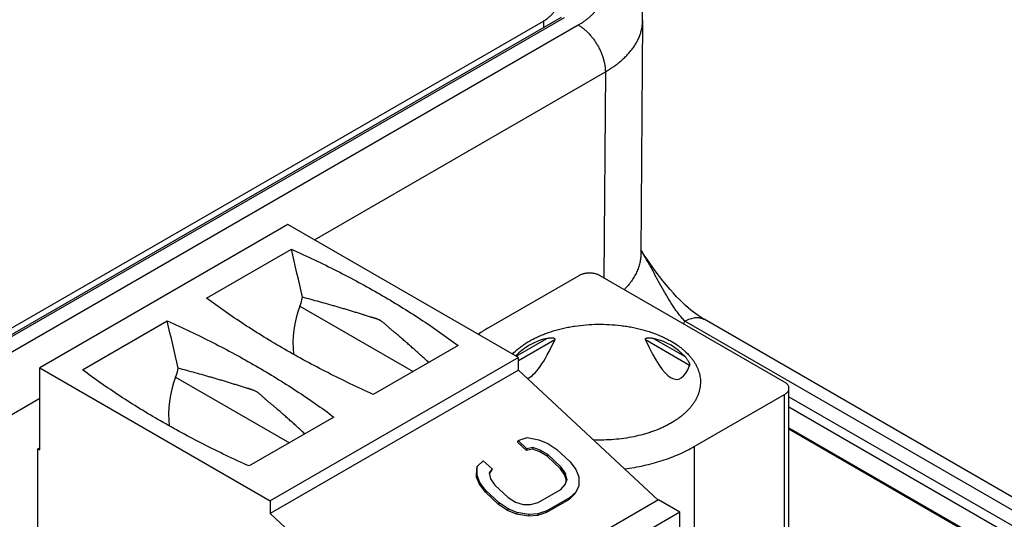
# Model space of a CAD drawing. Header units: inches. Extents: x 0 to 34, y 0 to 22.
# Tile 52 of 64: x 29.529 to 30.302, y 15.879 to 16.271. Entities that reach past the tile are written whole.
import ezdxf

# ---------------------------------------------------------------- set-up
doc = ezdxf.new("R2010")
doc.units = ezdxf.units.IN
doc.header["$LTSCALE"] = 1.87
doc.header["$MEASUREMENT"] = 0
doc.layers.get('0').update_dxf_attribs({"linetype": 'CONTINUOUS'})

msp = doc.modelspace()

# ---------------------------------------------------------------- linework, layer by layer
at = {"color": 7, "linetype": 'CONTINUOUS'}
for p, q in [((27.6521, 14.94917), (29.94001, 16.27017)), ((29.95383, 16.27303), (27.66141, 14.94943)), ((29.95629, 16.27278), (27.66388, 14.94918)), ((27.67376, 14.94277), (29.9674, 16.26707)), ((29.94001, 16.27017), (29.94001, 16.26505)), ((30.0179, 16.27076), (30.01653, 16.08761)), ((29.76023, 16.09847), (29.98862, 16.23033)), ((29.98862, 16.23033), (29.9874, 16.06857)), ((29.73954, 16.11041), (29.54467, 15.99789)), ((29.92049, 16.00593), (29.73954, 16.11041)), ((29.67565, 16.05263), (29.74218, 16.09104)), ((29.96782, 16.07023), (29.8969, 16.02928)), ((30.12928, 15.98665), (29.98452, 16.07023)), ((29.74891, 16.04639), (29.83773, 15.99511)), ((30.78521, 15.62076), (30.06606, 16.03599)), ((29.57821, 15.99637), (29.64475, 16.03478)), ((30.77021, 15.61928), (30.05106, 16.0345)), ((29.91851, 16.00708), (29.94261, 16.02099)), ((29.94889, 16.01979), (29.92049, 16.00339)), ((30.05474, 15.99982), (30.02015, 16.01979)), ((30.02643, 16.02099), (30.05118, 16.00671)), ((29.87303, 16.0155), (29.80649, 15.97708)), ((29.92049, 16.00593), (29.72562, 15.89342)), ((29.92049, 15.99597), (29.92049, 16.00593)), ((29.54467, 15.99789), (29.72562, 15.89342)), ((29.54467, 15.93361), (29.54467, 15.99789)), ((29.65137, 15.99069), (29.74071, 15.9391)), ((29.92049, 15.99597), (29.72562, 15.88345)), ((29.92049, 15.99597), (30.03008, 15.89401)), ((30.13274, 15.76114), (30.13274, 15.98183)), ((27.69498, 14.90602), (29.54467, 15.974)), ((30.05836, 15.93606), (30.12928, 15.977)), ((30.12928, 15.76164), (30.12928, 15.977)), ((30.13274, 15.97521), (30.7591, 15.61357)), ((30.13274, 15.96725), (30.75562, 15.60761)), ((29.77559, 15.95924), (29.70905, 15.92082)), ((30.13274, 15.95075), (30.75537, 15.59126)), ((29.92006, 15.94073), (29.92714, 15.94307)), ((29.92714, 15.94307), (29.93652, 15.94149)), ((30.74283, 15.59735), (30.13274, 15.94961)), ((29.54327, 15.93441), (29.54467, 15.93521)), ((29.92006, 15.94073), (29.91965, 15.93943)), ((29.92661, 15.93295), (29.91965, 15.93943)), ((29.92702, 15.93425), (29.92006, 15.94073)), ((29.93173, 15.93523), (29.92702, 15.93425)), ((29.93173, 15.93523), (29.93132, 15.93393)), ((29.93758, 15.93336), (29.93173, 15.93523)), ((29.93652, 15.94149), (29.94353, 15.93854)), ((29.94353, 15.93854), (29.95051, 15.93383)), ((30.05836, 15.93606), (30.05836, 15.74962)), ((29.54327, 15.93441), (29.54467, 15.93361)), ((29.54327, 15.82511), (29.54327, 15.93441)), ((29.92702, 15.93425), (29.92661, 15.93295)), ((29.93132, 15.93393), (29.92661, 15.93295)), ((29.93717, 15.93206), (29.93132, 15.93393)), ((29.93758, 15.93336), (29.93717, 15.93206)), ((29.943, 15.92842), (29.93717, 15.93206)), ((29.9434, 15.92972), (29.93758, 15.93336)), ((29.9434, 15.92972), (29.943, 15.92842)), ((29.95344, 15.91871), (29.943, 15.92842)), ((29.95384, 15.92001), (29.9434, 15.92972)), ((29.95051, 15.93383), (29.96095, 15.92412)), ((29.88754, 15.91214), (29.88764, 15.9192)), ((29.88805, 15.9205), (29.88764, 15.9192)), ((29.88795, 15.91345), (29.88805, 15.9205)), ((29.88805, 15.9205), (29.89281, 15.925)), ((29.89281, 15.925), (29.89977, 15.91852)), ((29.95384, 15.92001), (29.95344, 15.91871)), ((29.9573, 15.91501), (29.95384, 15.92001)), ((29.96095, 15.92412), (29.96557, 15.91804)), ((29.88795, 15.91345), (29.88754, 15.91214)), ((29.88981, 15.90646), (29.88754, 15.91214)), ((29.89022, 15.90776), (29.88795, 15.91345)), ((29.89977, 15.91852), (29.89737, 15.91539)), ((29.89737, 15.91539), (29.89849, 15.91079)), ((29.89936, 15.91722), (29.89752, 15.91481)), ((29.89977, 15.91852), (29.89936, 15.91722)), ((29.95689, 15.91371), (29.95344, 15.91871)), ((29.9573, 15.91501), (29.95689, 15.91371)), ((29.958, 15.9091), (29.95689, 15.91371)), ((29.95841, 15.91041), (29.9573, 15.91501)), ((29.96557, 15.91804), (29.96784, 15.91235)), ((29.96784, 15.91235), (29.96774, 15.9053)), ((29.89022, 15.90776), (29.88981, 15.90646)), ((29.89443, 15.90038), (29.88981, 15.90646)), ((29.89483, 15.90168), (29.89022, 15.90776)), ((29.89849, 15.91079), (29.90194, 15.90579)), ((29.90194, 15.90579), (29.91238, 15.89607)), ((29.9536, 15.90238), (29.95717, 15.90619)), ((29.95715, 15.9062), (29.958, 15.9091)), ((29.95717, 15.90619), (29.95841, 15.91041)), ((29.95841, 15.91041), (29.958, 15.9091)), ((29.96733, 15.904), (29.96491, 15.8991)), ((29.96774, 15.9053), (29.96532, 15.9004)), ((29.96774, 15.9053), (29.96733, 15.904)), ((29.89483, 15.90168), (29.89443, 15.90038)), ((29.90487, 15.89067), (29.89443, 15.90038)), ((29.90527, 15.89197), (29.89483, 15.90168)), ((29.91238, 15.89607), (29.9182, 15.89244)), ((29.93583, 15.89212), (29.9536, 15.90238)), ((29.96491, 15.8991), (29.96015, 15.8946)), ((29.96532, 15.9004), (29.96056, 15.8959)), ((29.96532, 15.9004), (29.96491, 15.8991)), ((29.72562, 15.89342), (29.72562, 15.88345)), ((30.03045, 15.89422), (29.83558, 15.78171)), ((29.90527, 15.89197), (29.90487, 15.89067)), ((29.91185, 15.88595), (29.90487, 15.89067)), ((29.91226, 15.88726), (29.90527, 15.89197)), ((29.9182, 15.89244), (29.92405, 15.89057)), ((29.92405, 15.89057), (29.92993, 15.89046)), ((29.92993, 15.89046), (29.93583, 15.89212)), ((29.96015, 15.8946), (29.94238, 15.88434)), ((29.96056, 15.8959), (29.94279, 15.88564)), ((29.96056, 15.8959), (29.96015, 15.8946)), ((30.04716, 15.88458), (30.03045, 15.89422)), ((29.72562, 15.88345), (29.83558, 15.78114)), ((30.04716, 15.88458), (29.85229, 15.77206)), ((29.91226, 15.88726), (29.91185, 15.88595)), ((29.91886, 15.88301), (29.91185, 15.88595)), ((29.91927, 15.88431), (29.91226, 15.88726)), ((29.91927, 15.88431), (29.91886, 15.88301)), ((29.92824, 15.88142), (29.91886, 15.88301)), ((29.92864, 15.88273), (29.91927, 15.88431)), ((29.92864, 15.88273), (29.92824, 15.88142)), ((29.9353, 15.882), (29.92824, 15.88142)), ((29.9357, 15.8833), (29.92864, 15.88273)), ((29.94238, 15.88434), (29.9353, 15.882)), ((29.9357, 15.8833), (29.9353, 15.882)), ((29.94279, 15.88564), (29.9357, 15.8833)), ((29.94279, 15.88564), (29.94238, 15.88434)), ((30.04716, 15.68207), (30.04716, 15.88458))]:
    msp.add_line(p, q, dxfattribs=at)
for points in [[(30.0179, 16.27075), (30.01788, 16.2729), (30.01772, 16.27566), (30.01741, 16.27842), (30.01696, 16.28118), (30.01636, 16.28392), (30.01562, 16.28666), (30.01473, 16.28938), (30.01368, 16.29209), (30.01249, 16.29477), (30.01113, 16.29744), (30.00962, 16.30008), (30.00795, 16.30268), (30.00612, 16.30526), (30.00411, 16.30779), (30.00194, 16.31029), (29.9996, 16.31273), (29.99709, 16.31511), (29.99441, 16.31742), (29.99158, 16.31966), (29.9886, 16.32181), (29.98549, 16.32386), (29.98241, 16.32572)], [(30.06606, 16.03599), (30.06468, 16.03681), (30.06309, 16.03782), (30.06139, 16.03897), (30.05961, 16.04025), (30.05773, 16.04167), (30.05576, 16.04325), (30.0537, 16.04499), (30.05155, 16.0469), (30.04931, 16.04899), (30.04699, 16.05127), (30.04457, 16.05375), (30.04205, 16.05647), (30.03941, 16.05944), (30.03665, 16.06268), (30.03386, 16.0661), (30.03112, 16.06962), (30.02849, 16.07312), (30.02598, 16.07656), (30.0236, 16.07994), (30.02134, 16.08323), (30.0192, 16.08643), (30.01718, 16.08952), (30.01655, 16.09049)]]:
    msp.add_lwpolyline(points, dxfattribs=at)
for centre, radius, start, end in [((29.94644, 15.94323), 0.0993, 119.92817, 125.40359), ((29.99858, 16.05909), 0.05795, 332.59639, 334.89708)]:
    msp.add_arc(centre, radius, start, end, dxfattribs=at)
for centre, major_axis, ratio, start_param, end_param in [((29.29723, 15.47531), (-0.47367, 2.54045), 0.21745, -1.381972, -1.366714), ((29.7288, 16.05747), (0.00701, 0.03148), 0.697552, -1.771909, -1.547079), ((29.78663, 16.02562), (0.01314, 0.05902), 0.697552, 1.369683, 2.01492), ((29.19979, 15.41905), (-0.47367, 2.54045), 0.21745, -1.381764, -1.366714), ((29.98452, 15.94632), (-0.06637, 0.06071), 0.697916, -0.441302, -0.003671), ((29.98452, 16.38814), (0.06094, 0.39925), 0.124891, -3.066591, -2.726142), ((29.98452, 16.38814), (-0.06094, 0.39925), 0.124891, 2.726142, 3.357736), ((29.98452, 15.94632), (0.06637, 0.06071), 0.697916, -0.006849, 0.441302), ((29.63125, 16.00176), (0.00701, 0.03148), 0.697552, -1.771909, -1.548119), ((29.68908, 15.96991), (0.01314, 0.05902), 0.697552, 1.369683, 2.023966)]:
    msp.add_ellipse(centre, major_axis=major_axis, ratio=ratio, start_param=start_param, end_param=end_param, dxfattribs=at)
for points, knots in [([(29.9674, 16.26707), (29.9682, 16.26754), (29.96976, 16.26848), (29.97201, 16.26998), (29.97412, 16.27155), (29.9761, 16.27317), (29.97795, 16.27484), (29.97964, 16.27657), (29.98119, 16.27834), (29.98259, 16.28016), (29.98382, 16.28201), (29.98491, 16.28389), (29.98583, 16.28581), (29.98658, 16.28775), (29.98717, 16.28971), (29.9876, 16.29168), (29.98785, 16.29367), (29.98793, 16.29565), (29.98785, 16.29764), (29.9876, 16.29963), (29.98717, 16.3016), (29.98658, 16.30356), (29.98583, 16.3055), (29.98459, 16.30808), (29.98261, 16.31125), (29.98018, 16.3142), (29.97795, 16.31647), (29.97611, 16.31814), (29.97413, 16.31976), (29.97201, 16.32133), (29.96976, 16.32283), (29.9682, 16.32377), (29.9674, 16.32423)], [0, 0, 0, 0, 0.037615, 0.074284, 0.109987, 0.144721, 0.178495, 0.211327, 0.243244, 0.274287, 0.304508, 0.333974, 0.362763, 0.39096, 0.41867, 0.446006, 0.473086, 0.500037, 0.526987, 0.554067, 0.581402, 0.609111, 0.63731, 0.666097, 0.725746, 0.788675, 0.821507, 0.85528, 0.890014, 0.925718, 0.962386, 1, 1, 1, 1]), ([(29.94001, 16.27017), (29.9409, 16.27068), (29.94259, 16.27175), (29.9449, 16.27354), (29.9469, 16.27546), (29.94857, 16.27747), (29.94968, 16.27925), (29.95037, 16.28071), (29.9508, 16.2818), (29.95113, 16.2829), (29.95137, 16.28401), (29.95151, 16.28513), (29.95154, 16.28587), (29.95154, 16.28624)], [0, 0, 0, 0, 0.148563, 0.289417, 0.422602, 0.548488, 0.667814, 0.725399, 0.781805, 0.837237, 0.891918, 0.946088, 1, 1, 1, 1]), ([(29.9674, 16.26707), (29.96811, 16.26666), (29.96953, 16.26576), (29.97159, 16.26422), (29.9736, 16.26247), (29.97556, 16.26053), (29.97744, 16.25841), (29.97922, 16.25615), (29.98089, 16.25375), (29.98243, 16.25125), (29.98382, 16.24867), (29.98506, 16.24603), (29.98613, 16.24335), (29.98702, 16.24067), (29.98773, 16.23801), (29.98823, 16.23538), (29.98854, 16.23283), (29.98862, 16.23115), (29.98862, 16.23033)], [0, 0, 0, 0, 0.055839, 0.114181, 0.174786, 0.237357, 0.301553, 0.366997, 0.433288, 0.500005, 0.566723, 0.633013, 0.698456, 0.762651, 0.825221, 0.885823, 0.944163, 1, 1, 1, 1]), ([(29.98862, 16.23033), (29.99086, 16.23162), (29.9941, 16.23367), (29.99817, 16.23665), (30.00099, 16.23894), (30.00361, 16.24131), (30.00602, 16.24375), (30.00823, 16.24626), (30.01022, 16.24882), (30.01199, 16.25144), (30.01354, 16.25411), (30.01486, 16.25682), (30.01595, 16.25956), (30.0168, 16.26233), (30.01742, 16.26513), (30.0178, 16.26794), (30.0179, 16.26982), (30.0179, 16.27076)], [0, 0, 0, 0, 0.148553, 0.219966, 0.289447, 0.357008, 0.422686, 0.486534, 0.548634, 0.609088, 0.668026, 0.7256, 0.781988, 0.837393, 0.892036, 0.946155, 1, 1, 1, 1]), ([(29.74218, 16.09104), (29.74826, 16.08833), (29.76026, 16.0828), (29.77791, 16.07412), (29.79508, 16.06512), (29.81174, 16.05581), (29.82788, 16.04619), (29.84348, 16.03628), (29.85852, 16.02609), (29.86826, 16.01906), (29.87303, 16.0155)], [0, 0, 0, 0, 0.131819, 0.261769, 0.389802, 0.515877, 0.639959, 0.76202, 0.882038, 1, 1, 1, 1]), ([(30.05106, 16.0345), (30.05023, 16.03535), (30.04901, 16.03667), (30.04746, 16.03852), (30.04629, 16.03997), (30.04515, 16.04148), (30.04363, 16.04355), (30.04178, 16.04624), (30.03963, 16.04959), (30.03753, 16.05306), (30.03546, 16.05661), (30.03342, 16.06024), (30.03139, 16.06392), (30.02937, 16.06765), (30.02733, 16.07141), (30.02527, 16.07519), (30.02317, 16.07898), (30.02103, 16.08278), (30.01884, 16.08657), (30.01733, 16.08908), (30.01657, 16.09034)], [0, 0, 0, 0, 0.054101, 0.081918, 0.110197, 0.13891, 0.168027, 0.227341, 0.287904, 0.349535, 0.412071, 0.47537, 0.539327, 0.60385, 0.668865, 0.734325, 0.800194, 0.866442, 0.933048, 1, 1, 1, 1]), ([(30.01653, 16.08761), (30.01652, 16.08699), (30.01648, 16.08575), (30.01631, 16.0839), (30.01604, 16.08206), (30.01567, 16.08021), (30.0152, 16.07838), (30.01443, 16.07593), (30.01321, 16.0729), (30.01136, 16.06934), (30.00912, 16.06586), (30.00651, 16.06247), (30.00455, 16.06032), (30.00352, 16.05926)], [0, 0, 0, 0, 0.057947, 0.116032, 0.174372, 0.233079, 0.292262, 0.352027, 0.47365, 0.59871, 0.727815, 0.861454, 1, 1, 1, 1]), ([(29.98452, 16.07023), (29.98424, 16.07039), (29.98365, 16.0707), (29.98272, 16.0711), (29.98173, 16.07144), (29.98068, 16.07172), (29.97959, 16.07195), (29.97847, 16.07211), (29.97732, 16.07221), (29.97617, 16.07224), (29.97501, 16.07221), (29.97387, 16.07211), (29.97275, 16.07195), (29.97166, 16.07172), (29.97061, 16.07144), (29.96961, 16.0711), (29.96868, 16.0707), (29.9681, 16.07039), (29.96782, 16.07023)], [0, 0, 0, 0, 0.055839, 0.11418, 0.174784, 0.237354, 0.301549, 0.366993, 0.433283, 0.5, 0.566717, 0.633007, 0.698451, 0.762646, 0.825216, 0.88582, 0.944161, 1, 1, 1, 1]), ([(29.80649, 15.97708), (29.80042, 15.97979), (29.78842, 15.98532), (29.77076, 15.994), (29.7536, 16.003), (29.73694, 16.01232), (29.7208, 16.02193), (29.7052, 16.03184), (29.69015, 16.04203), (29.68042, 16.04906), (29.67565, 16.05263)], [0, 0, 0, 0, 0.131819, 0.261769, 0.389802, 0.515877, 0.639959, 0.76202, 0.882038, 1, 1, 1, 1]), ([(29.8499, 16.00214), (29.84896, 16.003), (29.84708, 16.00473), (29.84425, 16.00731), (29.8414, 16.00988), (29.83901, 16.012), (29.83709, 16.0137), (29.83564, 16.01498), (29.83419, 16.01626), (29.83298, 16.01733), (29.83201, 16.01819), (29.83104, 16.01904), (29.82983, 16.02012), (29.82836, 16.02139), (29.82689, 16.02266), (29.82541, 16.0239), (29.82391, 16.02512), (29.82266, 16.02614), (29.82166, 16.02696), (29.82091, 16.02759), (29.82017, 16.02822), (29.81955, 16.02876), (29.81906, 16.0292), (29.81857, 16.02965), (29.81795, 16.03022), (29.81722, 16.0309), (29.81648, 16.03158), (29.81574, 16.03225), (29.81499, 16.0329), (29.81424, 16.03352), (29.8136, 16.03401), (29.81308, 16.03437), (29.81269, 16.03463), (29.81231, 16.03487), (29.81192, 16.0351), (29.81153, 16.0353), (29.81102, 16.03556), (29.81037, 16.03585), (29.8096, 16.03616), (29.80884, 16.03643), (29.80807, 16.03667), (29.80731, 16.03689), (29.80654, 16.03711), (29.80591, 16.03729), (29.8054, 16.03744), (29.80489, 16.03759), (29.80399, 16.03786), (29.8027, 16.03826), (29.80115, 16.03875), (29.79986, 16.03917), (29.79882, 16.0395), (29.79778, 16.03983), (29.79648, 16.04024), (29.79491, 16.04073), (29.79281, 16.04138), (29.79018, 16.04219), (29.787, 16.04315), (29.78381, 16.0441), (29.7806, 16.04505), (29.77737, 16.04599), (29.77413, 16.04692), (29.76977, 16.04816), (29.76427, 16.0497), (29.75762, 16.05153), (29.75316, 16.05273), (29.75092, 16.05333)], [0, 0, 0, 0, 0.033494, 0.067078, 0.100737, 0.134462, 0.151354, 0.168274, 0.185228, 0.202221, 0.210733, 0.219252, 0.236306, 0.253359, 0.270388, 0.287368, 0.304301, 0.321255, 0.329765, 0.33831, 0.346902, 0.355549, 0.359897, 0.364263, 0.373037, 0.381842, 0.390648, 0.39942, 0.408124, 0.416718, 0.425151, 0.429291, 0.433369, 0.437377, 0.441313, 0.44518, 0.448985, 0.456426, 0.463684, 0.470803, 0.477827, 0.484794, 0.491744, 0.498709, 0.502204, 0.50571, 0.512748, 0.526912, 0.541166, 0.555481, 0.562652, 0.569829, 0.584203, 0.598602, 0.613032, 0.641989, 0.671081, 0.700306, 0.729661, 0.759147, 0.788767, 0.818525, 0.878455, 0.938944, 1, 1, 1, 1]), ([(30.05106, 16.0345), (30.05174, 16.03489), (30.05309, 16.0356), (30.05515, 16.03644), (30.05717, 16.03703), (30.05914, 16.03736), (30.06074, 16.03742), (30.06196, 16.03733), (30.06284, 16.03719), (30.0637, 16.03699), (30.06452, 16.03672), (30.06531, 16.03639), (30.06581, 16.03613), (30.06606, 16.03599)], [0, 0, 0, 0, 0.148569, 0.289428, 0.422616, 0.548502, 0.667827, 0.72541, 0.781815, 0.837245, 0.891923, 0.946091, 1, 1, 1, 1]), ([(29.64475, 16.03478), (29.65082, 16.03207), (29.66282, 16.02654), (29.68047, 16.01786), (29.69764, 16.00886), (29.7143, 15.99955), (29.73044, 15.98993), (29.74604, 15.98003), (29.76109, 15.96984), (29.77082, 15.9628), (29.77559, 15.95924)], [0, 0, 0, 0, 0.131819, 0.261769, 0.389802, 0.515877, 0.639959, 0.76202, 0.882038, 1, 1, 1, 1]), ([(29.91567, 16.00871), (29.91719, 16.01029), (29.91969, 16.01255), (29.92331, 16.01529), (29.92627, 16.01728), (29.92943, 16.01917), (29.93278, 16.02095), (29.93629, 16.02262), (29.93997, 16.02416), (29.94379, 16.02559), (29.94775, 16.02688), (29.95183, 16.02804), (29.95602, 16.02906), (29.96031, 16.02994), (29.96615, 16.03092), (29.97361, 16.03177), (29.98265, 16.0322), (29.99172, 16.03202), (29.99923, 16.03137), (30.00515, 16.03055), (30.0095, 16.02979), (30.01377, 16.02889), (30.01794, 16.02784), (30.022, 16.02666), (30.02594, 16.02534), (30.02974, 16.0239), (30.03339, 16.02233), (30.03687, 16.02064), (30.03911, 16.01942), (30.0402, 16.0188)], [0, 0, 0, 0, 0.049754, 0.075895, 0.102873, 0.130678, 0.15929, 0.188678, 0.218808, 0.249634, 0.281107, 0.313171, 0.345768, 0.378832, 0.412297, 0.480134, 0.548704, 0.6174, 0.685611, 0.719353, 0.752752, 0.785738, 0.818244, 0.850208, 0.88157, 0.912276, 0.942276, 0.97153, 1, 1, 1, 1]), ([(29.94261, 16.02099), (29.94293, 16.02107), (29.94357, 16.02121), (29.94454, 16.02138), (29.94534, 16.02147), (29.94599, 16.02151), (29.94646, 16.02152), (29.94693, 16.02151), (29.9474, 16.02146), (29.94777, 16.02139), (29.94806, 16.02131), (29.94826, 16.02123), (29.94846, 16.02113), (29.94864, 16.02102), (29.94879, 16.02088), (29.9489, 16.02073), (29.94896, 16.02061), (29.94899, 16.0205), (29.94901, 16.02039), (29.94902, 16.02023), (29.94898, 16.02003), (29.94892, 16.01987), (29.94889, 16.01979)], [0, 0, 0, 0, 0.131376, 0.261936, 0.391217, 0.455182, 0.518534, 0.58111, 0.64269, 0.702982, 0.732546, 0.761654, 0.790273, 0.818415, 0.846204, 0.873999, 0.888139, 0.902582, 0.91745, 0.932845, 0.965338, 1, 1, 1, 1]), ([(30.02015, 16.01979), (30.02012, 16.01987), (30.02006, 16.02003), (30.02003, 16.02023), (30.02003, 16.02039), (30.02005, 16.0205), (30.02008, 16.02061), (30.02014, 16.02073), (30.02025, 16.02088), (30.02041, 16.02102), (30.02058, 16.02113), (30.02078, 16.02123), (30.02098, 16.02131), (30.02127, 16.02139), (30.02164, 16.02146), (30.02211, 16.02151), (30.02258, 16.02152), (30.02305, 16.02151), (30.0237, 16.02147), (30.0245, 16.02138), (30.02547, 16.02121), (30.02611, 16.02107), (30.02643, 16.02099)], [0, 0, 0, 0, 0.034662, 0.067155, 0.08255, 0.097418, 0.111861, 0.126001, 0.153796, 0.181585, 0.209727, 0.238346, 0.267454, 0.297018, 0.35731, 0.41889, 0.481466, 0.544818, 0.608783, 0.738064, 0.868624, 1, 1, 1, 1]), ([(30.0402, 16.0188), (30.04197, 16.01777), (30.04454, 16.01614), (30.04776, 16.01377), (30.05069, 16.01137), (30.05335, 16.00882), (30.05571, 16.00612), (30.05728, 16.00408), (30.05867, 16.002), (30.05989, 15.99988), (30.06092, 15.99772), (30.06177, 15.99554), (30.06244, 15.99334), (30.06291, 15.99112), (30.0632, 15.98889), (30.06326, 15.98739), (30.06326, 15.98665)], [0, 0, 0, 0, 0.148536, 0.21994, 0.289409, 0.422571, 0.486408, 0.548496, 0.608941, 0.667873, 0.725447, 0.781844, 0.837266, 0.891937, 0.946097, 1, 1, 1, 1]), ([(30.05118, 16.00671), (30.05138, 16.00648), (30.05178, 16.00601), (30.05237, 16.00528), (30.05293, 16.00451), (30.05347, 16.00368), (30.05389, 16.00294), (30.0542, 16.00231), (30.05442, 16.0018), (30.05458, 16.00136), (30.05469, 16.00099), (30.05475, 16.00072), (30.05479, 16.00046), (30.0548, 16.00021), (30.05479, 16), (30.05476, 15.99988), (30.05474, 15.99982)], [0, 0, 0, 0, 0.115088, 0.232271, 0.352334, 0.476356, 0.605867, 0.673321, 0.742884, 0.814418, 0.85052, 0.886158, 0.920264, 0.951334, 0.97803, 1, 1, 1, 1]), ([(29.75278, 15.94607), (29.75184, 15.94693), (29.74996, 15.94867), (29.74759, 15.95083), (29.74569, 15.95255), (29.74426, 15.95384), (29.74282, 15.95512), (29.74137, 15.95641), (29.73992, 15.95769), (29.73847, 15.95897), (29.73702, 15.96026), (29.7358, 15.96133), (29.73483, 15.96219), (29.73386, 15.96305), (29.73264, 15.96413), (29.73141, 15.9652), (29.73042, 15.96605), (29.72968, 15.96668), (29.72894, 15.96731), (29.72819, 15.96793), (29.72744, 15.96855), (29.72669, 15.96916), (29.72594, 15.96977), (29.72519, 15.97039), (29.72444, 15.97101), (29.72369, 15.97164), (29.72294, 15.97228), (29.72232, 15.97282), (29.72182, 15.97326), (29.72133, 15.97371), (29.72071, 15.97428), (29.71997, 15.97496), (29.71923, 15.97565), (29.71849, 15.97632), (29.71774, 15.97697), (29.71698, 15.9776), (29.71621, 15.97818), (29.71544, 15.97872), (29.71466, 15.9792), (29.71388, 15.97961), (29.7131, 15.97998), (29.71232, 15.9803), (29.71155, 15.98059), (29.71078, 15.98084), (29.71001, 15.98108), (29.70924, 15.98131), (29.70847, 15.98154), (29.7077, 15.98177), (29.70667, 15.98208), (29.70538, 15.98247), (29.70383, 15.98296), (29.70227, 15.98344), (29.7007, 15.98394), (29.69913, 15.98443), (29.69756, 15.98492), (29.69545, 15.98558), (29.69281, 15.9864), (29.68962, 15.98736), (29.68641, 15.98832), (29.68318, 15.98927), (29.67994, 15.99021), (29.67668, 15.99115), (29.6723, 15.9924), (29.66678, 15.99394), (29.6601, 15.99578), (29.65561, 15.99699), (29.65336, 15.99759)], [0, 0, 0, 0, 0.033475, 0.067041, 0.083853, 0.100683, 0.117529, 0.134391, 0.151275, 0.168187, 0.185134, 0.202121, 0.210628, 0.219143, 0.23619, 0.253236, 0.261751, 0.270256, 0.278749, 0.287228, 0.295695, 0.304155, 0.31262, 0.321101, 0.329607, 0.338148, 0.346735, 0.35538, 0.359725, 0.364087, 0.372853, 0.381653, 0.390452, 0.399219, 0.407919, 0.416513, 0.424954, 0.433187, 0.44116, 0.448875, 0.456371, 0.463688, 0.470866, 0.477945, 0.484959, 0.491945, 0.498933, 0.505945, 0.51298, 0.52711, 0.541314, 0.55558, 0.569897, 0.58426, 0.598662, 0.613101, 0.642071, 0.671156, 0.700366, 0.729708, 0.759186, 0.7888, 0.818552, 0.87847, 0.93895, 1, 1, 1, 1]), ([(29.70905, 15.92082), (29.70298, 15.92353), (29.69098, 15.92906), (29.67333, 15.93774), (29.65616, 15.94674), (29.6395, 15.95606), (29.62336, 15.96567), (29.60776, 15.97558), (29.59272, 15.98577), (29.58298, 15.9928), (29.57821, 15.99637)], [0, 0, 0, 0, 0.131819, 0.261769, 0.389802, 0.515877, 0.639959, 0.76202, 0.882038, 1, 1, 1, 1]), ([(30.06326, 15.98665), (30.06326, 15.98587), (30.06319, 15.98432), (30.06288, 15.98199), (30.06236, 15.97968), (30.06164, 15.97738), (30.06072, 15.97511), (30.05959, 15.97287), (30.05827, 15.97067), (30.05676, 15.96851), (30.05506, 15.9664), (30.05317, 15.96434), (30.05111, 15.96234), (30.04887, 15.96041), (30.04646, 15.95854), (30.04389, 15.95675), (30.04116, 15.95504), (30.03829, 15.95341), (30.03528, 15.95187), (30.03213, 15.95041), (30.02886, 15.94905), (30.02547, 15.9478), (30.02198, 15.94664), (30.01716, 15.94522), (30.01092, 15.94373), (30.00321, 15.9424), (29.99531, 15.94153), (29.9873, 15.94113), (29.98193, 15.94118), (29.97925, 15.94129)], [0, 0, 0, 0, 0.022265, 0.044646, 0.067256, 0.090202, 0.113583, 0.137488, 0.161997, 0.187174, 0.213076, 0.239746, 0.267214, 0.295502, 0.324621, 0.354573, 0.385351, 0.41694, 0.44932, 0.482461, 0.51633, 0.550889, 0.586092, 0.621893, 0.695065, 0.769965, 0.846102, 0.922958, 1, 1, 1, 1]), ([(30.13274, 15.98183), (30.13274, 15.98205), (30.1327, 15.9825), (30.13253, 15.98317), (30.13224, 15.98382), (30.13185, 15.98446), (30.13135, 15.98506), (30.13075, 15.98564), (30.13006, 15.98617), (30.12955, 15.98649), (30.12928, 15.98665)], [0, 0, 0, 0, 0.108015, 0.218066, 0.332005, 0.451364, 0.577283, 0.710505, 0.851396, 1, 1, 1, 1]), ([(30.12928, 15.977), (30.12955, 15.97716), (30.13006, 15.97748), (30.13075, 15.97802), (30.13135, 15.97859), (30.13185, 15.9792), (30.13224, 15.97983), (30.13253, 15.98048), (30.1327, 15.98115), (30.13274, 15.9816), (30.13274, 15.98183)], [0, 0, 0, 0, 0.148604, 0.289495, 0.422717, 0.548636, 0.667995, 0.781934, 0.891985, 1, 1, 1, 1]), ([(30.00375, 15.9185), (30.00631, 15.91884), (30.01136, 15.91964), (30.01883, 15.92113), (30.0261, 15.92293), (30.03314, 15.925), (30.03992, 15.92736), (30.04639, 15.92998), (30.05254, 15.93285), (30.05646, 15.93496), (30.05836, 15.93606)], [0, 0, 0, 0, 0.133929, 0.266014, 0.395868, 0.523124, 0.647447, 0.768535, 0.886125, 1, 1, 1, 1])]:
    msp.add_open_spline(points, degree=3, knots=knots, dxfattribs=at)

doc.saveas('drawing.dxf')
